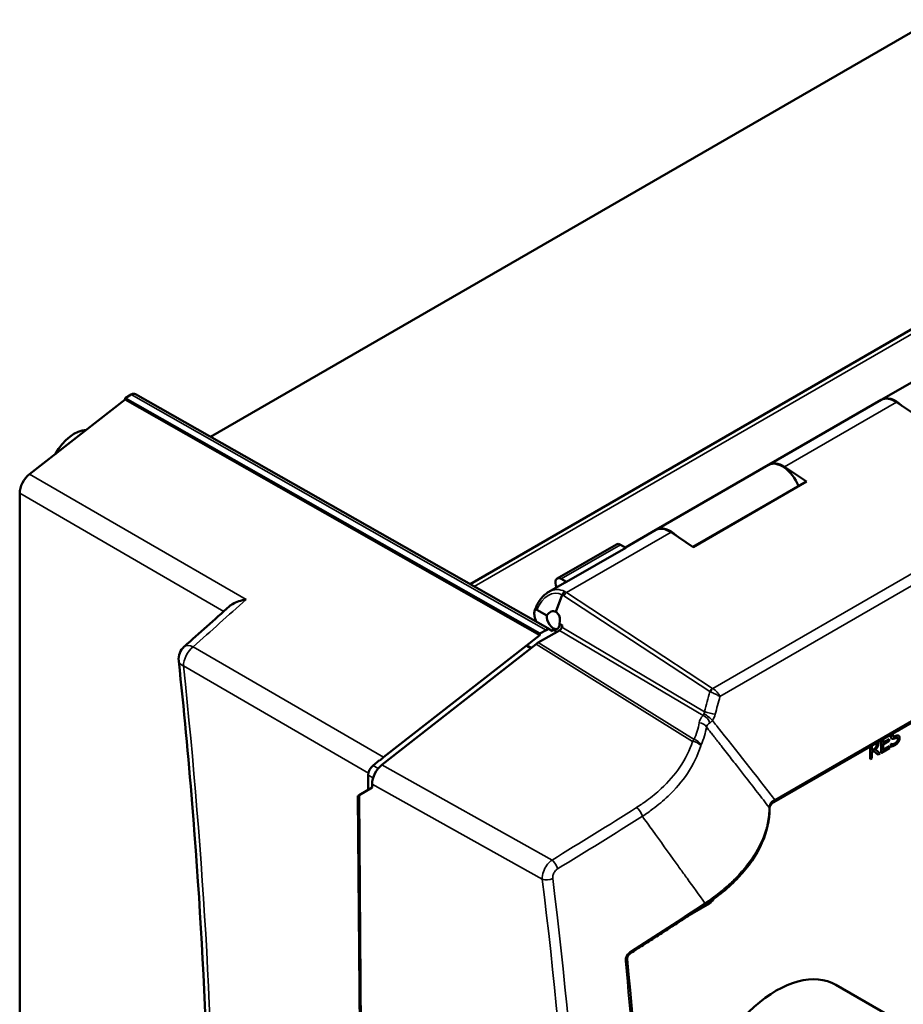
# Model space of a CAD drawing. Header units: millimetres. Extents: x 30 to 861, y 28 to 600.
# Tile 17 of 23: x 650 to 729, y 394 to 482. Entities that reach past the tile are written whole.
import ezdxf

# ---------------------------------------------------------------- set-up
doc = ezdxf.new("R2010")
doc.units = ezdxf.units.MM
doc.header["$LTSCALE"] = 3
doc.layers.add('Visible (ISO)', color=7, linetype='Continuous', lineweight=50)
doc.layers.add('Visible Narrow (ISO)', color=7, linetype='Continuous', lineweight=35)

msp = doc.modelspace()

# ---------------------------------------------------------------- linework, layer by layer
at = {"layer": 'Visible (ISO)'}
for p, q in [((667.236, 445.042), (731.842, 482.342)), ((759.999, 472.028), (690.439, 431.867)), ((737.305, 454.157), (727.282, 448.37)), ((651.031, 441.699), (659.59, 448.384)), ((660.136, 448.823), (659.59, 448.508)), ((659.59, 448.508), (659.59, 448.384)), ((659.59, 448.508), (696.685, 427.433)), ((696.685, 427.308), (659.59, 448.384)), ((697.616, 427.792), (660.51, 448.861)), ((717.205, 442.553), (727.229, 448.34)), ((717.632, 412.363), (778.976, 447.78)), ((728.583, 448.135), (730.554, 446.817)), ((717.152, 442.522), (707.129, 436.735)), ((720.531, 441.031), (718.559, 442.348)), ((720.269, 440.9), (710.385, 435.193)), ((710.402, 435.182), (720.531, 441.031)), ((720.531, 441.031), (720.269, 440.9)), ((650.155, 340.817), (650.155, 439.987)), ((704.35, 435.131), (707.076, 436.705)), ((708.43, 436.5), (710.402, 435.182)), ((703.529, 435.421), (698.226, 432.359)), ((704.376, 435.116), (699.073, 432.054)), ((704.376, 435.116), (703.9, 435.386)), ((697.479, 431.164), (698.882, 431.974)), ((698.596, 432.324), (699.073, 432.054)), ((698.115, 429.381), (698.696, 430.905)), ((696.414, 429.57), (697.321, 429.056)), ((698.437, 428.355), (698.722, 428.159)), ((698.722, 428.159), (698.666, 428.011)), ((696.685, 427.308), (682.712, 416.396)), ((698.438, 427.725), (696.54, 426.63)), ((696.685, 427.433), (697.242, 427.754)), ((696.685, 427.308), (696.685, 427.433)), ((697.724, 427.677), (697.88, 427.767)), ((697.88, 427.767), (698.2, 427.588)), ((696.356, 426.505), (682.549, 415.693)), ((728.787, 418.305), (728.793, 418.302)), ((728.814, 418.759), (728.825, 418.766)), ((728.825, 418.766), (728.825, 418.826)), ((726.395, 416.978), (726.395, 417.422)), ((727.23, 416.781), (727.23, 417.904)), ((727.235, 417.907), (727.235, 416.778)), ((727.39, 417.692), (727.921, 417.999)), ((727.39, 417.686), (727.39, 417.997)), ((727.926, 417.995), (727.39, 417.686)), ((727.39, 417.527), (727.926, 417.836)), ((727.39, 417.027), (727.39, 417.527)), ((727.921, 417.999), (727.926, 417.995)), ((727.926, 417.836), (727.926, 417.995)), ((728.072, 417.573), (728.084, 417.579)), ((728.072, 417.348), (728.072, 417.573)), ((728.072, 417.573), (728.077, 417.57)), ((728.089, 417.576), (728.077, 417.57)), ((728.077, 417.57), (728.077, 417.345)), ((728.084, 417.579), (728.089, 417.576)), ((728.162, 418.055), (728.167, 418.052)), ((726.234, 416.206), (726.234, 417.329)), ((726.239, 417.333), (726.239, 416.203)), ((726.395, 416.984), (726.525, 417.06)), ((726.531, 417.057), (726.395, 416.978)), ((726.395, 416.828), (726.572, 416.931)), ((726.395, 416.292), (726.395, 416.828)), ((726.936, 416.611), (726.571, 416.93)), ((726.572, 416.931), (726.941, 416.608)), ((727.142, 416.724), (726.727, 417.071)), ((726.736, 417.251), (726.742, 417.248)), ((726.936, 416.611), (726.941, 416.608)), ((726.941, 416.608), (727.142, 416.724)), ((727.23, 416.781), (727.235, 416.778)), ((727.235, 416.778), (727.965, 417.199)), ((727.39, 417.033), (727.96, 417.361)), ((727.965, 417.358), (727.39, 417.027)), ((727.96, 417.361), (727.965, 417.358)), ((727.965, 417.199), (727.965, 417.358)), ((728.072, 417.348), (728.077, 417.345)), ((681.761, 415.638), (682.357, 416.104)), ((726.234, 416.206), (726.239, 416.203)), ((726.239, 416.203), (726.395, 416.292)), ((681.337, 413.481), (681.328, 414.779)), ((681.683, 413.978), (681.685, 413.689)), ((681.685, 413.689), (680.523, 412.995)), ((680.523, 412.995), (681.261, 314.969)), ((680.413, 412.924), (681.147, 315.332)), ((710.325, 402.42), (711.853, 403.302)), ((723.167, 396.025), (729.106, 392.596))]:
    msp.add_line(p, q, dxfattribs=at)
msp.add_arc((665.873, 425.153), 1.5, 131.74044, 186.11683, dxfattribs=at)
for centre, major_axis, ratio, start_param, end_param in [((660.136, 448.211), (-0.375, -0.65), 0.577353, 3.145727, 3.926955), ((728.447, 446.229), (-1.219, 2.111), 0.57735, 5.419247, 6.283185), ((728.5, 446.26), (-1.219, 2.111), 0.57735, 5.161284, 6.304944), ((655.054, 442.589), (1.678, 2.906), 0.57735, 0.332584, 1.587278), ((718.371, 440.411), (-1.219, 2.111), 0.57735, 4.494896, 6.283185), ((718.424, 440.442), (-1.219, 2.111), 0.57735, 5.419247, 6.304944), ((651.215, 440.6), (-0.75, -1.299), 0.577387, 4.101567, 5.497766), ((708.295, 434.594), (-1.219, 2.111), 0.57735, 5.419247, 6.283185), ((708.348, 434.624), (-1.219, 2.111), 0.57735, 5.161284, 6.304944), ((703.904, 434.771), (-0.375, 0.65), 0.57735, 5.506514, 6.283185), ((698.601, 431.709), (-0.375, 0.65), 0.57735, 5.506514, 7.735504), ((700.101, 429.863), (-1.219, 2.111), 0.57735, 6.137083, 6.283185), ((698.097, 428.706), (0.28, 2.663), 0.710111, 0.476411, 0.477246), ((698.601, 431.709), (-0.375, 0.65), 0.57735, 1.759107, 1.760326), ((700.101, 429.863), (1.219, -2.111), 0.57735, 3.652262, 3.652424), ((697.874, 428.577), (-1.219, 2.111), 0.57735, 1.062945, 1.280678), ((697.874, 428.577), (0.403, -0.698), 0.57735, 3.682206, 7.224976), ((697.791, 428.53), (-0.197, -0.9), 0.694943, 2.929222, 4.246507), ((697.791, 428.53), (-0.223, -0.889), 0.729954, 1.556804, 2.979934), ((698.435, 428.033), (-0.185, -0.326), 0.583284, 0.780845, 1.82646), ((697.242, 427.142), (0.375, 0.65), 0.577353, 5.817492, 7.068547), ((696.55, 425.398), (-0.739, -1.306), 0.582498, 3.921328, 4.095621), ((665.873, 425.153), (-1.491, -0.16), 0.495388, 0.000001, 0.000414), ((681.858, 415.085), (-0.37, -0.652), 0.582404, 4.097165, 5.493364), ((682.745, 414.589), (-0.741, -1.304), 0.583709, 4.098663, 5.492628), ((682.896, 415.296), (0.75, 1.299), 0.577387, 0.959974, 1.279204), ((681.159, 413.363), (0.747, 0.439), 0.007557, 2.58659, 3.137229), ((717.257, 412.462), (0.167, -0.24), 0.68554, 0.548209, 1.087636), ((711.853, 403.914), (0.375, 0.65), 0.57735, 3.926991, 4.711593), ((711.853, 403.914), (0.375, 0.65), 0.57735, 5.088095, 5.088212), ((711.232, 403.463), (0.206, -0.313), 0.401355, 0, 0.00298), ((717.823, 386.77), (5.344, 9.256), 0.57735, 0, 3.141593)]:
    msp.add_ellipse(centre, major_axis=major_axis, ratio=ratio, start_param=start_param, end_param=end_param, dxfattribs=at)
for points, degree, knots in [([(696.212, 429.445), (696.312, 429.768), (696.457, 430.078), (696.818, 430.619), (697.039, 430.858), (697.348, 431.084), (697.412, 431.125), (697.478, 431.163)], 3, [0, 0, 0, 0, 0.1369742, 0.1369742, 0.2735803, 0.2735803, 0.3078048, 0.3078048, 0.3078048, 0.3078048]), ([(698.916, 431.196), (698.898, 431.184), (698.879, 431.17), (698.861, 431.154), (698.852, 431.146), (698.843, 431.137), (698.833, 431.128), (698.818, 431.111), (698.803, 431.094), (698.788, 431.075), (698.779, 431.062), (698.769, 431.049), (698.76, 431.035), (698.734, 430.994), (698.712, 430.95), (698.696, 430.905)], 3, [-0.0013531, -0.0013531, -0.0013531, -0.0013531, 0.1073206, 0.1073206, 0.1073206, 0.164211, 0.164211, 0.164211, 0.2623074, 0.2623074, 0.2623074, 0.3284462, 0.3284462, 0.3284462, 0.5237812, 0.5237812, 0.5237812, 0.5237812]), ([(668.919, 429.882), (669.002, 429.956), (669.096, 430.024), (669.366, 430.188), (669.557, 430.271), (669.962, 430.402), (670.182, 430.45), (670.405, 430.479), (670.407, 430.48), (670.409, 430.48)], 3, [0.1105409, 0.1105409, 0.1105409, 0.1105409, 0.1612747, 0.1612747, 0.2467239, 0.2467239, 0.335845, 0.335845, 0.3366569, 0.3366569, 0.3366569, 0.3366569]), ([(696.216, 428.989), (696.2, 429.064), (696.19, 429.138), (696.185, 429.27), (696.188, 429.33), (696.208, 429.444), (696.228, 429.5), (696.28, 429.564), (696.304, 429.58), (696.343, 429.588), (696.357, 429.589), (696.385, 429.584), (696.4, 429.579), (696.414, 429.57)], 3, [-0.1133991, -0.1133991, -0.1133991, -0.1133991, -0.0861291, -0.0861291, -0.0619145, -0.0619145, -0.0348031, -0.0348031, -0.0171211, -0.0171211, -0.0082614, -0.0082614, -0.000001, -0.000001, -0.000001, -0.000001]), ([(664.37, 327.922), (665.975, 340.977), (666.887, 354.575), (667.307, 382.713), (666.802, 397.309), (665.243, 416.445), (664.841, 420.7), (664.383, 424.979)], 3, [0, 0, 0, 0, 6.931089, 6.931089, 13.925413, 13.925413, 15.908579, 15.908579, 15.908579, 15.908579]), ([(728.395, 418.248), (728.444, 418.261), (728.502, 418.279), (728.553, 418.294), (728.596, 418.306), (728.634, 418.315)], 3, [0, 0, 0, 0, 0.0289551, 0.0289551, 0.1142439, 0.1142439, 0.1142439, 0.1142439]), ([(728.634, 418.315), (728.68, 418.325), (728.725, 418.328), (728.77, 418.314), (728.779, 418.31), (728.787, 418.305)], 3, [0, 0, 0, 0, 0.02704355, 0.02704355, 0.03248431, 0.03248431, 0.03248431, 0.03248431]), ([(726.736, 417.251), (726.755, 417.283), (726.77, 417.315), (726.787, 417.371), (726.793, 417.395), (726.801, 417.449), (726.802, 417.476), (726.802, 417.501)], 3, [0, 0, 0, 0, 0.01471728, 0.01471728, 0.02429428, 0.02429428, 0.03381422, 0.03381422, 0.03381422, 0.03381422]), ([(726.752, 417.629), (726.777, 417.618), (726.808, 417.557), (726.808, 417.498)], 2, [-1.737161, -1.737161, -1.737161, -1, 0, 0, 0]), ([(726.802, 417.501), (726.802, 417.534), (726.798, 417.565), (726.782, 417.6), (726.775, 417.612), (726.761, 417.623), (726.759, 417.625), (726.756, 417.627)], 3, [0, 0, 0, 0, 0.01629658, 0.01629658, 0.02335154, 0.02335154, 0.02477992, 0.02477992, 0.02477992, 0.02477992]), ([(728.156, 418.058), (728.132, 418.074), (728.114, 418.099), (728.093, 418.148), (728.081, 418.185), (728.081, 418.258)], 3, [0, 0, 0, 0, 0.02023307, 0.02023307, 0.0322115, 0.0322115, 0.0322115, 0.0322115]), ([(728.084, 417.579), (728.151, 417.545), (728.216, 417.546), (728.317, 417.557), (728.379, 417.575), (728.444, 417.613)], 3, [0, 0, 0, 0, 0.0523092, 0.0523092, 0.1290792, 0.1290792, 0.1290792, 0.1290792]), ([(728.291, 418.251), (728.303, 418.244), (728.318, 418.241), (728.353, 418.239), (728.373, 418.242), (728.395, 418.248)], 3, [0.02981944, 0.02981944, 0.02981944, 0.02981944, 0.04581999, 0.04581999, 0.06582423, 0.06582423, 0.06582423, 0.06582423]), ([(728.444, 417.613), (728.487, 417.638), (728.533, 417.67), (728.608, 417.743), (728.63, 417.773), (728.663, 417.826), (728.677, 417.855), (728.693, 417.902), (728.697, 417.919), (728.702, 417.954), (728.704, 417.971), (728.704, 417.988)], 3, [0, 0, 0, 0, 0.02460139, 0.02460139, 0.04457285, 0.04457285, 0.06649102, 0.06649102, 0.07928765, 0.07928765, 0.09286859, 0.09286859, 0.09286859, 0.09286859]), ([(728.704, 417.988), (728.704, 418.018), (728.7, 418.046), (728.682, 418.088), (728.671, 418.099), (728.661, 418.105)], 3, [0, 0, 0, 0, 0.01467046, 0.01467046, 0.02788757, 0.02788757, 0.02788757, 0.02788757]), ([(726.525, 417.06), (726.565, 417.083), (726.607, 417.11), (726.654, 417.15), (726.673, 417.166), (726.71, 417.21), (726.724, 417.23), (726.736, 417.251)], 3, [0, 0, 0, 0, 0.02266407, 0.02266407, 0.02729629, 0.02729629, 0.03051814, 0.03051814, 0.03051814, 0.03051814]), ([(717.45, 412.246), (717.367, 412.151), (717.307, 412.054), (717.243, 411.893), (717.231, 411.826), (717.231, 411.769)], 3, [0, 0, 0, 0, 0.0685479, 0.0685479, 0.1278704, 0.1278704, 0.1278704, 0.1278704]), ([(717.485, 412.317), (717.484, 412.312), (717.483, 412.307), (717.481, 412.303), (717.477, 412.289), (717.471, 412.277), (717.464, 412.265), (717.46, 412.258), (717.455, 412.252), (717.45, 412.246)], 3, [0, 0, 0, 0, 0.0297146, 0.0297146, 0.0297146, 0.1137439, 0.1137439, 0.1137439, 0.1650346, 0.1650346, 0.1650346, 0.1650346]), ([(717.231, 411.769), (717.241, 410.763), (717.006, 409.722), (716.086, 407.659), (715.367, 406.617), (713.614, 404.754), (712.585, 403.904), (711.439, 403.15)], 3, [0, 0, 0, 0, 0.605184, 0.605184, 1.242139, 1.242139, 1.839511, 1.839511, 1.839511, 1.839511]), ([(704.765, 398.832), (705.213, 399.118), (705.661, 399.404), (706.555, 399.977), (707.001, 400.264), (707.892, 400.838), (708.337, 401.126), (709.226, 401.703), (709.669, 401.991), (710.555, 402.57), (710.997, 402.86), (711.438, 403.15)], 3, [6.15788319, 6.15788319, 6.15788319, 6.15788319, 6.16174151, 6.16174151, 6.16559984, 6.16559984, 6.16945817, 6.16945817, 6.1733165, 6.1733165, 6.17717483, 6.17717483, 6.17717483, 6.17717483]), ([(704.765, 398.833), (704.741, 398.817), (704.716, 398.798), (704.666, 398.751), (704.641, 398.724), (704.594, 398.662), (704.573, 398.626), (704.537, 398.555), (704.523, 398.518), (704.504, 398.448), (704.498, 398.414), (704.495, 398.363), (704.495, 398.343), (704.497, 398.327)], 3, [0, 0, 0, 0, 0.01434481, 0.01434481, 0.02947085, 0.02947085, 0.04565038, 0.04565038, 0.06161613, 0.06161613, 0.07747802, 0.07747802, 0.08854393, 0.08854393, 0.08854393, 0.08854393]), ([(704.497, 398.327), (705.921, 383.518), (706.64, 368.996), (706.656, 342.765), (706.135, 330.912), (705.09, 319.435)], 3, [0.000002, 0.000002, 0.000002, 0.000002, 6.897807, 6.897807, 12.842487, 12.842487, 12.842487, 12.842487])]:
    msp.add_open_spline(points, degree=degree, knots=knots, dxfattribs=at)
for points, degree in [([(664.888, 426.284), (666.232, 427.483), (667.576, 428.683), (668.919, 429.882)], 3), ([(728.081, 418.258), (728.081, 418.305), (728.088, 418.356), (728.103, 418.409)], 3), ([(728.111, 418.413), (728.086, 418.333), (728.086, 418.255)], 2), ([(728.248, 418.367), (728.248, 418.44), (728.288, 418.515)], 2), ([(728.4, 418.245), (728.326, 418.225), (728.248, 418.281), (728.248, 418.367)], 2), ([(728.639, 418.312), (728.592, 418.301), (728.449, 418.258), (728.4, 418.245)], 2), ([(728.871, 418.106), (728.871, 418.232), (728.759, 418.339), (728.639, 418.312)], 2), ([(728.744, 418.778), (728.784, 418.774), (728.814, 418.759)], 2), ([(726.727, 417.071), (726.839, 417.183), (726.969, 417.458), (726.969, 417.606)], 2), ([(726.808, 417.498), (726.808, 417.428), (726.776, 417.305), (726.742, 417.248)], 2), ([(726.969, 417.606), (726.969, 417.691), (726.946, 417.741)], 2), ([(728.077, 417.345), (728.156, 417.346), (728.334, 417.388), (728.46, 417.461)], 2), ([(728.086, 418.255), (728.086, 418.176), (728.126, 418.079), (728.162, 418.055)], 2), ([(728.449, 417.61), (728.359, 417.558), (728.165, 417.537), (728.089, 417.576)], 2), ([(728.162, 418.055), (728.16, 418.056), (728.158, 418.057), (728.156, 418.058)], 3), ([(728.162, 418.055), (728.199, 418.031), (728.294, 418.031), (728.355, 418.047)], 2), ([(728.355, 418.047), (728.422, 418.066), (728.511, 418.094), (728.565, 418.108)], 2), ([(728.709, 417.985), (728.709, 417.883), (728.578, 417.684), (728.449, 417.61)], 2), ([(728.46, 417.461), (728.567, 417.523), (728.709, 417.668), (728.765, 417.759)], 2), ([(728.565, 418.108), (728.64, 418.126), (728.709, 418.065), (728.709, 417.985)], 2), ([(728.765, 417.759), (728.815, 417.842), (728.871, 418.027), (728.871, 418.106)], 2), ([(726.742, 417.248), (726.705, 417.184), (726.598, 417.095), (726.531, 417.057)], 2), ([(717.633, 412.364), (717.562, 412.323), (717.498, 412.28), (717.441, 412.236)], 3)]:
    msp.add_open_spline(points, degree=degree, dxfattribs=at)
at = {"layer": 'Visible Narrow (ISO)'}
for p, q in [((690.819, 431.652), (760.7, 471.998)), ((781.035, 462.286), (712.163, 422.522)), ((712.796, 421.815), (781.367, 461.405)), ((660.136, 448.823), (697.242, 427.754)), ((779.051, 447.991), (717.708, 412.575)), ((718.559, 442.348), (728.583, 448.135)), ((670.409, 430.48), (651.031, 441.699)), ((650.155, 439.987), (668.403, 429.422)), ((699.08, 431.101), (708.43, 436.5)), ((698.596, 432.324), (703.9, 435.386)), ((698.842, 430.821), (711.894, 422.261)), ((712.131, 422.541), (699.08, 431.101)), ((711.419, 420.456), (698.666, 428.011)), ((698.438, 427.725), (711.3, 420.106)), ((682.712, 416.396), (665.679, 426.258)), ((695.495, 426.316), (695.857, 426.114)), ((695.942, 426.181), (695.587, 426.379)), ((696.356, 426.505), (710.348, 417.798)), ((710.477, 417.957), (696.54, 426.63)), ((664.803, 424.546), (681.348, 414.966)), ((712.549, 419.132), (712.511, 419.18)), ((711.994, 418.574), (712.032, 418.525)), ((728.634, 418.315), (728.639, 418.312)), ((726.802, 417.501), (726.808, 417.498)), ((728.081, 418.258), (728.086, 418.255)), ((728.156, 418.058), (728.162, 418.055)), ((728.395, 418.248), (728.4, 418.245)), ((728.444, 417.613), (728.449, 417.61)), ((728.704, 417.988), (728.709, 417.985)), ((726.525, 417.06), (726.531, 417.057)), ((682.226, 415.374), (681.761, 415.638)), ((697.774, 407.19), (682.549, 415.693)), ((681.328, 414.779), (681.77, 414.528)), ((681.683, 413.978), (696.906, 405.476))]:
    msp.add_line(p, q, dxfattribs=at)
for centre, major_axis, ratio, start_param, end_param in [((697.867, 428.728), (0.503, 2.303), 0.694943, 6.070817, 7.634478), ((698.097, 428.706), (0.28, 2.663), 0.710111, 5.987691, 6.759597), ((697.881, 428.72), (0.57, 2.274), 0.729954, 6.03426, 6.131037), ((699.059, 430.808), (-0.206, -0.314), 0.524492, 3.958774, 5.003688), ((698.098, 428.707), (0.319, 2.641), 0.744222, 5.928592, 6.02062), ((-280.48, 37.321), (1828.843, 1439.273), 0.132529, 5.148963, 5.151966), ((665.873, 425.153), (0.752, 1.298), 0.586578, 0.960676, 2.356876), ((665.873, 425.153), (-0.999, 1.119), 0.510688, 5.401146, 6.283182), ((665.873, 425.153), (-1.491, -0.16), 0.495388, 0.000414, 0.719236), ((351.305, 560.081), (-222.674, 392.444), 0.57229, 3.798499, 4.063718), ((353.978, 519.524), (123.434, 492.84), 0.729954, 4.694164, 4.697837), ((712.111, 422.248), (-0.206, -0.314), 0.524492, 3.958774, 5.003688), ((712.362, 422.425), (0.714, -0.12), 0.414343, 4.06893, 4.182292), ((712.142, 422.229), (-0.173, -0.333), 0.44781, 3.909156, 4.935934), ((712.4, 422.738), (0.381, 0.025), 0.692086, 3.884747, 3.994428), ((712.272, 422.023), (0.526, -0.558), 0.417709, 0.842555, 2.179349), ((354.411, 519.498), (122.973, 493.588), 0.730163, 4.693133, 4.696376), ((713.632, 419.458), (2.706, 0.131), 0.529077, 2.583129, 3.043249), ((711.277, 419.507), (-0.512, 0.548), 0.685578, 4.049128, 5.309608), ((711.095, 420.533), (-0.106, 0.416), 0.736347, 3.806833, 4.344879), ((711.596, 419.882), (-0.609, 0.438), 0.265282, 3.892316, 5.278228), ((711.852, 420.43), (-0.725, 0.192), 0.137913, 0.967402, 2.414713), ((711.585, 420.346), (0.397, 1.1), 0.678978, 4.31527, 4.841386), ((695.432, 419.785), (15.542, 0.456), 0.546805, 6.013135, 6.192351), ((710.909, 418.87), (-0.743, 0.102), 0.797138, 3.701668, 4.789893), ((713.574, 418.852), (2.004, -0.184), 0.427435, 2.608525, 3.068284), ((313.696, 605.271), (-468.574, 360.127), 0.23528, 3.898513, 3.900015), ((695.201, 419.221), (16.417, 0.758), 0.552634, 6.008462, 6.18641), ((343.95, 620.874), (440.302, -369.93), 0.203999, 0.772323, 0.77395), ((529.711, 517.351), (-250.982, 243.532), 0.195179, 4.1033, 4.104731), ((313.966, 606.106), (-468.475, 360.918), 0.234248, 3.878506, 3.898637), ((710.664, 416.637), (0.289, 1.533), 0.467688, 0.627451, 0.803737), ((710.417, 417.262), (-0.717, 0.222), 0.687069, 3.796582, 5.015724), ((710.454, 417.359), (-0.679, 0.319), 0.773749, 3.900919, 5.029106), ((711.311, 416.77), (-0.031, 0.88), 0.340439, 0.601609, 0.78223), ((705.915, 405.539), (5.477, -21.711), 0.321206, 1.96518, 1.965189), ((718.711, 412.055), (-1.58, -0.121), 0.47173, 5.363275, 5.567965), ((717.445, 412.688), (0.187, -0.325), 0.57735, 0.003163, 0.911578), ((429.809, 631.209), (-435.65, -55.887), 0.69342, 2.141514, 2.163603), ((705.412, 411.352), (-0.401, 0.634), 0.402556, 4.064603, 5.423696), ((716.857, 411.765), (0.375, 0.004), 0.767945, 0.000993, 0.443587), ((429.863, 630.786), (436.377, 55.981), 0.69342, 5.283107, 5.305196), ((697.843, 406.654), (0.39, -0.641), 0.389258, 0.930203, 2.289296), ((556.487, 644.152), (241.394, -351.783), 0.02679, 5.435845, 5.439242), ((697.408, 405.797), (0.744, 0.092), 0.492769, 3.913658, 5.269978), ((374.05, 521.898), (236.792, -369.611), 0.607038, 0.628604, 0.901938), ((374.445, 522.151), (-237.188, 370.228), 0.607038, 3.770197, 4.043531), ((549.83, 641.395), (246.575, -350.991), 0.014438, 5.439019, 5.447599), ((432.527, 590.63), (-438.156, -95.947), 0.632463, 2.096192, 2.115484), ((711.232, 403.463), (0.206, -0.313), 0.401355, 0.00298, 0.88921), ((704.564, 399.149), (0.201, -0.316), 0.3885, 0.003215, 0.894919), ((704.123, 398.292), (0.373, 0.036), 0.506017, 5.298197, 6.278067)]:
    msp.add_ellipse(centre, major_axis=major_axis, ratio=ratio, start_param=start_param, end_param=end_param, dxfattribs=at)
for points, knots in [([(711.958, 422.231), (711.995, 422.215), (712.034, 422.198), (712.136, 422.152), (712.2, 422.123), (712.364, 422.045), (712.461, 421.996), (712.645, 421.901), (712.729, 421.855), (712.796, 421.815)], [-0.6453822, -0.6453822, -0.6453822, -0.6453822, -0.5542877, -0.5542877, -0.4085364, -0.4085364, -0.1753343, -0.1753343, 0.0833742, 0.0833742, 0.0833742, 0.0833742]), ([(711.368, 420.254), (711.357, 420.235), (711.347, 420.216), (711.331, 420.181), (711.324, 420.165), (711.314, 420.14), (711.31, 420.131), (711.304, 420.116), (711.302, 420.111), (711.3, 420.106)], [-0.7620835, -0.7620835, -0.7620835, -0.7620835, -0.4915439, -0.4915439, -0.2476771, -0.2476771, -0.0952604, -0.0952604, 0, 0, 0, 0]), ([(711.888, 419.446), (711.898, 419.452), (711.908, 419.458), (711.934, 419.476), (711.95, 419.488), (711.991, 419.523), (712.016, 419.547), (712.068, 419.604), (712.095, 419.637), (712.12, 419.672)], [-0.7620835, -0.7620835, -0.7620835, -0.7620835, -0.6668231, -0.6668231, -0.5144064, -0.5144064, -0.2705396, -0.2705396, 0, 0, 0, 0]), ([(710.348, 417.798), (710.105, 417.01), (709.718, 416.227), (708.747, 414.811), (708.19, 414.174), (707.143, 413.199), (706.707, 412.84), (705.953, 412.288), (705.653, 412.084), (705.344, 411.888)], [0, 0, 0, 0, 4.540717, 4.540717, 8.633757, 8.633757, 11.191907, 11.191907, 12.790751, 12.790751, 12.790751, 12.790751]), ([(712.288, 418.199), (712.491, 417.941), (712.693, 417.683), (713.202, 417.032), (713.509, 416.64), (713.967, 416.052), (714.12, 415.856), (714.517, 415.347), (714.76, 415.034), (715.392, 414.221), (715.779, 413.722), (716.51, 412.779), (716.853, 412.335), (717.194, 411.892)], [6.595823, 6.595823, 6.595823, 6.595823, 8.441228, 8.441228, 11.25497, 11.25497, 12.661841, 12.661841, 14.912835, 14.912835, 18.514426, 18.514426, 21.72411, 21.72411, 21.72411, 21.72411]), ([(705.858, 411.099), (706.181, 411.309), (706.494, 411.527), (707.28, 412.117), (707.736, 412.501), (708.829, 413.54), (709.409, 414.218), (710.421, 415.722), (710.824, 416.553), (711.078, 417.386)], [0, 0, 0, 0, 1.598844, 1.598844, 4.156994, 4.156994, 8.250035, 8.250035, 12.790751, 12.790751, 12.790751, 12.790751]), ([(717.48, 412.452), (717.455, 412.427), (717.431, 412.402), (717.342, 412.299), (717.29, 412.22), (717.231, 412.088), (717.214, 412.037), (717.199, 411.954), (717.195, 411.923), (717.194, 411.892)], [-1.536193, -1.536193, -1.536193, -1.536193, -1.314956, -1.314956, -0.662575, -0.662575, -0.254836, -0.254836, 0, 0, 0, 0]), ([(717.194, 411.892), (717.197, 411.659), (717.187, 411.425), (717.14, 410.955), (717.104, 410.721), (717.048, 410.45), (717.041, 410.415), (717.001, 410.236), (716.964, 410.093), (716.855, 409.712), (716.774, 409.475), (716.607, 409.049), (716.525, 408.861), (716.342, 408.476), (716.24, 408.281), (716.035, 407.919), (715.935, 407.752), (715.705, 407.393), (715.573, 407.202), (715.291, 406.818), (715.14, 406.624), (714.823, 406.241), (714.656, 406.052), (714.316, 405.686), (714.145, 405.511), (713.796, 405.171), (713.619, 405.007), (713.254, 404.684), (713.066, 404.524), (712.824, 404.328), (712.775, 404.289), (712.524, 404.09), (712.318, 403.933), (711.896, 403.626), (711.68, 403.476), (711.46, 403.33)], [0, 0, 0, 0, 1.410488, 1.410488, 2.808895, 2.808895, 3.016754, 3.016754, 3.867775, 3.867775, 5.271319, 5.271319, 6.392582, 6.392582, 7.564291, 7.564291, 8.574614, 8.574614, 9.746123, 9.746123, 10.950517, 10.950517, 12.15491, 12.15491, 13.29336, 13.29336, 14.386553, 14.386553, 15.479922, 15.479922, 15.756365, 15.756365, 16.88182, 16.88182, 18.007274, 18.007274, 18.007274, 18.007274]), ([(705.858, 411.099), (706.159, 410.68), (706.46, 410.262), (707.468, 408.862), (708.173, 407.884), (708.99, 406.751), (709.106, 406.591), (709.221, 406.431)], [-28.03462, -28.03462, -28.03462, -28.03462, -25.415037, -25.415037, -19.239377, -19.239377, -18.223268, -18.223268, -18.223268, -18.223268]), ([(697.774, 407.19), (697.711, 407.145), (697.649, 407.094), (697.493, 406.947), (697.402, 406.844), (697.19, 406.552), (697.083, 406.348), (696.932, 405.912), (696.896, 405.681), (696.906, 405.476)], [0, 0, 0, 0, 0.174314, 0.174314, 0.453216, 0.453216, 0.89946, 0.89946, 1.394511, 1.394511, 1.394511, 1.394511]), ([(697.84, 405.535), (697.827, 405.642), (697.839, 405.761), (697.91, 405.982), (697.964, 406.084), (698.075, 406.228), (698.123, 406.278), (698.208, 406.348), (698.241, 406.372), (698.276, 406.393)], [0, 0, 0, 0, 0.495051, 0.495051, 0.941295, 0.941295, 1.220197, 1.220197, 1.394511, 1.394511, 1.394511, 1.394511]), ([(704.785, 399.012), (704.689, 398.951), (704.599, 398.864), (704.461, 398.672), (704.41, 398.57), (704.359, 398.4), (704.347, 398.335), (704.341, 398.231), (704.341, 398.192), (704.345, 398.154)], [0, 0, 0, 0, 0.494733, 0.494733, 0.940689, 0.940689, 1.219411, 1.219411, 1.393613, 1.393613, 1.393613, 1.393613]), ([(704.345, 398.154), (704.815, 393.26), (705.209, 388.398), (705.811, 379.222), (706.034, 374.902), (706.293, 367.937), (706.369, 365.272), (706.451, 360.963), (706.473, 359.312), (706.51, 354.374), (706.496, 351.102), (706.361, 342.655), (706.179, 337.515), (705.654, 327.997), (705.334, 323.605), (704.938, 319.267)], [-128.349225, -128.349225, -128.349225, -128.349225, -105.567237, -105.567237, -85.031362, -85.031362, -72.196439, -72.196439, -64.174612, -64.174612, -48.130959, -48.130959, -22.461114, -22.461114, 0, 0, 0, 0])]:
    msp.add_open_spline(points, degree=3, knots=knots, dxfattribs=at)

doc.saveas('drawing.dxf')
